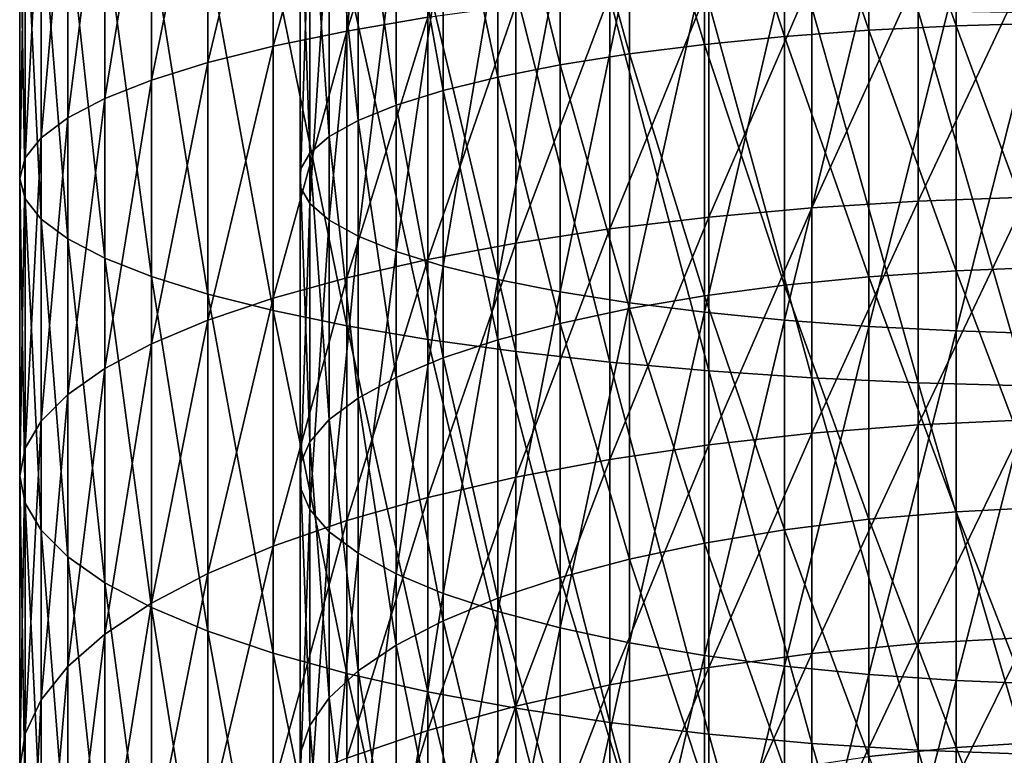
# Model space of a CAD drawing. Header units: metres. Extents: x -22 to 72, y -222 to 22.
# Tile 22 of 256: x -12 to -1.42, y -171.53 to -163.62. Entities that reach past the tile are written whole.
import ezdxf

# ---------------------------------------------------------------- set-up
doc = ezdxf.new("R2010")
doc.units = ezdxf.units.M
doc.layers.add('solid_509499_SW0002', color=7, linetype='CONTINUOUS')

msp = doc.modelspace()

# ---------------------------------------------------------------- linework, layer by layer
at = {"layer": 'solid_509499_SW0002'}
for points in [[(-8.485281, -163.744797, 279.1539), (-8.485281, -161.058029, 279.5737), (-7.61272, -160.961594, 278.788757)], [(-7.61272, -163.597183, 278.376953), (-8.485281, -163.744797, 279.1539), (-7.61272, -160.961594, 278.788757)], [(-9.276126, -163.907669, 280.011139), (-9.276126, -161.164429, 280.439758), (-8.485281, -161.058029, 279.5737)], [(-8.485281, -163.744797, 279.1539), (-9.276126, -163.907669, 280.011139), (-8.485281, -161.058029, 279.5737)], [(-2.873714, -163.736664, 279.111084), (-2.873714, -161.052719, 279.530426), (-3.779002, -161.096695, 279.888458)], [(-1.934734, -163.688004, 278.85495), (-1.934734, -161.02092, 279.271667), (-2.873714, -161.052719, 279.530426)], [(-2.873714, -163.736664, 279.111084), (-1.934734, -163.688004, 278.85495), (-2.873714, -161.052719, 279.530426)], [(-0.973071, -163.658569, 278.700073), (-0.973071, -161.001709, 279.115204), (-1.934734, -161.02092, 279.271667)], [(-1.934734, -163.688004, 278.85495), (-0.973071, -163.658569, 278.700073), (-1.934734, -161.02092, 279.271667)], [(-9.977635, -164.084213, 280.940369), (-9.977635, -161.279755, 281.378571), (-9.276126, -161.164429, 280.439758)], [(-9.276126, -163.907669, 280.011139), (-9.977635, -164.084213, 280.940369), (-9.276126, -161.164429, 280.439758)], [(-4.639985, -163.889191, 279.913879), (-4.639985, -161.152359, 280.341492), (-5.446568, -161.21904, 280.884308)], [(-3.779002, -163.803986, 279.465424), (-3.779002, -161.096695, 279.888458), (-4.639985, -161.152359, 280.341492)], [(-4.639985, -163.889191, 279.913879), (-3.779002, -163.803986, 279.465424), (-4.639985, -161.152359, 280.341492)], [(-3.779002, -163.803986, 279.465424), (-2.873714, -163.736664, 279.111084), (-3.779002, -161.096695, 279.888458)], [(-10.583055, -164.272751, 281.932709), (-10.583055, -161.402924, 282.381134), (-9.977635, -161.279755, 281.378571)], [(-9.977635, -164.084213, 280.940369), (-10.583055, -164.272751, 281.932709), (-9.977635, -161.279755, 281.378571)], [(-6.189295, -164.109009, 281.070923), (-6.189295, -161.295959, 281.510468), (-6.859458, -161.382233, 282.212677)], [(-5.446568, -163.991257, 280.451141), (-5.446568, -161.21904, 280.884308), (-6.189295, -161.295959, 281.510468)], [(-6.189295, -164.109009, 281.070923), (-5.446568, -163.991257, 280.451141), (-6.189295, -161.295959, 281.510468)], [(-5.446568, -163.991257, 280.451141), (-4.639985, -163.889191, 279.913879), (-5.446568, -161.21904, 280.884308)], [(-6.859458, -164.241074, 281.765991), (-6.859458, -161.382233, 282.212677), (-7.449201, -161.476822, 282.982666)], [(-6.859458, -164.241074, 281.765991), (-6.189295, -164.109009, 281.070923), (-6.859458, -161.382233, 282.212677)], [(-11.086555, -164.471451, 282.978577), (-11.086555, -161.53273, 283.437744), (-10.583055, -161.402924, 282.381134)], [(-10.583055, -164.272751, 281.932709), (-11.086555, -164.471451, 282.978577), (-10.583055, -161.402924, 282.381134)], [(-7.449201, -164.38588, 282.528137), (-7.449201, -161.476822, 282.982666), (-7.951608, -161.578644, 283.811462)], [(-7.449201, -164.38588, 282.528137), (-6.859458, -164.241074, 281.765991), (-7.449201, -161.476822, 282.982666)], [(-11.483284, -164.678406, 284.067871), (-11.483284, -161.667938, 284.538239), (-11.086555, -161.53273, 283.437744)], [(-11.086555, -164.471451, 282.978577), (-11.483284, -164.678406, 284.067871), (-11.086555, -161.53273, 283.437744)], [(-7.951608, -164.541733, 283.34848), (-7.951608, -161.578644, 283.811462), (-8.36079, -161.686493, 284.689301)], [(-7.951608, -164.541733, 283.34848), (-7.449201, -164.38588, 282.528137), (-7.951608, -161.578644, 283.811462)], [(-11.769423, -164.891632, 285.190125), (-11.769423, -161.80722, 285.672058), (-11.483284, -161.667938, 284.538239)], [(-11.483284, -164.678406, 284.067871), (-11.769423, -164.891632, 285.190125), (-11.483284, -161.667938, 284.538239)], [(-8.36079, -164.706818, 284.217377), (-8.36079, -161.686493, 284.689301), (-8.67195, -161.799088, 285.605896)], [(-8.36079, -164.706818, 284.217377), (-7.951608, -164.541733, 283.34848), (-8.36079, -161.686493, 284.689301)], [(-11.942217, -165.109055, 286.334534), (-11.942217, -161.949265, 286.828247), (-11.769423, -161.80722, 285.672058)], [(-11.769423, -164.891632, 285.190125), (-11.942217, -165.109055, 286.334534), (-11.769423, -161.80722, 285.672058)], [(-8.67195, -164.879181, 285.124634), (-8.67195, -161.799088, 285.605896), (-8.881438, -161.915131, 286.550507)], [(-8.67195, -164.879181, 285.124634), (-8.36079, -164.706818, 284.217377), (-8.67195, -161.799088, 285.605896)], [(-8.881438, -165.056824, 286.059601), (-8.881438, -161.915131, 286.550507), (-8.986801, -162.033264, 287.512054)], [(-8.881438, -165.056824, 286.059601), (-8.67195, -164.879181, 285.124634), (-8.881438, -161.915131, 286.550507)], [(-12, -165.328598, 287.490051), (-12, -162.092682, 287.995667), (-11.942217, -161.949265, 286.828247)], [(-11.942217, -165.109055, 286.334534), (-12, -165.328598, 287.490051), (-11.942217, -161.949265, 286.828247)], [(-8.986801, -165.237656, 287.011383), (-8.986801, -162.033264, 287.512054), (-8.986801, -162.152084, 288.479279)], [(-8.986801, -165.237656, 287.011383), (-8.881438, -165.056824, 286.059601), (-8.986801, -162.033264, 287.512054)], [(-11.942217, -165.548141, 288.645599), (-11.942217, -162.236099, 289.163116), (-12, -162.092682, 287.995667)], [(-12, -165.328598, 287.490051), (-11.942217, -165.548141, 288.645599), (-12, -162.092682, 287.995667)], [(-11.769423, -165.765564, 289.790009), (-11.769423, -162.378143, 290.319275), (-11.942217, -162.236099, 289.163116)], [(-11.942217, -165.548141, 288.645599), (-11.769423, -165.765564, 289.790009), (-11.942217, -162.236099, 289.163116)], [(-8.986801, -165.41954, 287.96875), (-8.986801, -162.152084, 288.479279), (-8.881438, -162.270218, 289.440857)], [(-8.986801, -165.41954, 287.96875), (-8.986801, -165.237656, 287.011383), (-8.986801, -162.152084, 288.479279)], [(-8.881438, -165.600372, 288.920502), (-8.986801, -165.41954, 287.96875), (-8.881438, -162.270218, 289.440857)], [(-8.881438, -165.600372, 288.920502), (-8.881438, -162.270218, 289.440857), (-8.67195, -162.386261, 290.385468)], [(-11.483284, -165.97879, 290.912262), (-11.483284, -162.517426, 291.453094), (-11.769423, -162.378143, 290.319275)], [(-11.769423, -165.765564, 289.790009), (-11.483284, -165.97879, 290.912262), (-11.769423, -162.378143, 290.319275)], [(-8.67195, -165.778015, 289.855499), (-8.881438, -165.600372, 288.920502), (-8.67195, -162.386261, 290.385468)], [(-8.67195, -165.778015, 289.855499), (-8.67195, -162.386261, 290.385468), (-8.36079, -162.498871, 291.302063)], [(-11.086555, -166.185745, 292.001556), (-11.086555, -162.652618, 292.553619), (-11.483284, -162.517426, 291.453094)], [(-11.483284, -165.97879, 290.912262), (-11.086555, -166.185745, 292.001556), (-11.483284, -162.517426, 291.453094)], [(-8.36079, -165.950378, 290.762756), (-8.67195, -165.778015, 289.855499), (-8.36079, -162.498871, 291.302063)], [(-8.36079, -165.950378, 290.762756), (-8.36079, -162.498871, 291.302063), (-7.951608, -162.60672, 292.179901)], [(-10.583055, -166.384445, 293.047424), (-10.583055, -162.782425, 293.610229), (-11.086555, -162.652618, 292.553619)], [(-11.086555, -166.185745, 292.001556), (-10.583055, -166.384445, 293.047424), (-11.086555, -162.652618, 292.553619)], [(-7.951608, -166.115463, 291.631653), (-8.36079, -165.950378, 290.762756), (-7.951608, -162.60672, 292.179901)], [(-7.951608, -166.115463, 291.631653), (-7.951608, -162.60672, 292.179901), (-7.449201, -162.708527, 293.008667)], [(-7.449201, -166.271317, 292.451996), (-7.951608, -166.115463, 291.631653), (-7.449201, -162.708527, 293.008667)], [(-7.449201, -166.271317, 292.451996), (-7.449201, -162.708527, 293.008667), (-6.859458, -162.803131, 293.778687)], [(-9.977635, -166.572983, 294.039734), (-9.977635, -162.905594, 294.612762), (-10.583055, -162.782425, 293.610229)], [(-10.583055, -166.384445, 293.047424), (-9.977635, -166.572983, 294.039734), (-10.583055, -162.782425, 293.610229)], [(-6.859458, -166.416122, 293.214142), (-7.449201, -166.271317, 292.451996), (-6.859458, -162.803131, 293.778687)], [(-6.859458, -166.416122, 293.214142), (-6.859458, -162.803131, 293.778687), (-6.189295, -162.889389, 294.480865)], [(-9.276126, -166.749527, 294.968994), (-9.276126, -163.020935, 295.551575), (-9.977635, -162.905594, 294.612762)], [(-9.977635, -166.572983, 294.039734), (-9.276126, -166.749527, 294.968994), (-9.977635, -162.905594, 294.612762)], [(-6.189295, -166.548172, 293.90918), (-6.859458, -166.416122, 293.214142), (-6.189295, -162.889389, 294.480865)], [(-6.189295, -166.548172, 293.90918), (-6.189295, -162.889389, 294.480865), (-5.446568, -162.966324, 295.107056)], [(-5.446568, -166.665924, 294.528992), (-6.189295, -166.548172, 293.90918), (-5.446568, -162.966324, 295.107056)], [(-5.446568, -166.665924, 294.528992), (-5.446568, -162.966324, 295.107056), (-4.639985, -163.033005, 295.649841)], [(-8.485281, -166.912399, 295.826233), (-8.485281, -163.127319, 296.417633), (-9.276126, -163.020935, 295.551575)], [(-9.276126, -166.749527, 294.968994), (-8.485281, -166.912399, 295.826233), (-9.276126, -163.020935, 295.551575)], [(-4.639985, -166.768005, 295.066254), (-5.446568, -166.665924, 294.528992), (-4.639985, -163.033005, 295.649841)], [(-4.639985, -166.768005, 295.066254), (-4.639985, -163.033005, 295.649841), (-3.779002, -163.088654, 296.102905)], [(-3.779002, -166.85321, 295.514679), (-4.639985, -166.768005, 295.066254), (-3.779002, -163.088654, 296.102905)], [(-3.779002, -166.85321, 295.514679), (-3.779002, -163.088654, 296.102905), (-2.873714, -163.132645, 296.460907)], [(-7.61272, -167.060013, 296.60318), (-7.61272, -163.223755, 297.202576), (-8.485281, -163.127319, 296.417633)], [(-8.485281, -166.912399, 295.826233), (-7.61272, -167.060013, 296.60318), (-8.485281, -163.127319, 296.417633)], [(-4.592201, -165.746506, 276.040802), (-4.592201, -163.259262, 276.598358), (-3.483416, -163.185211, 276.208588)], [(-3.483416, -165.647095, 275.656738), (-4.592201, -165.746506, 276.040802), (-3.483416, -163.185211, 276.208588)], [(-2.873714, -166.920532, 295.869049), (-3.779002, -166.85321, 295.514679), (-2.873714, -163.132645, 296.460907)], [(-3.483416, -165.647095, 275.656738), (-3.483416, -163.185211, 276.208588), (-2.341084, -163.131805, 275.92749)], [(-2.341084, -165.575409, 275.37973), (-3.483416, -165.647095, 275.656738), (-2.341084, -163.131805, 275.92749)], [(-2.873714, -166.920532, 295.869049), (-2.873714, -163.132645, 296.460907), (-1.934734, -163.164429, 296.719666)], [(-1.934734, -166.969193, 296.125183), (-2.873714, -166.920532, 295.869049), (-1.934734, -163.164429, 296.719666)], [(-2.341084, -165.575409, 275.37973), (-2.341084, -163.131805, 275.92749), (-1.176206, -163.099548, 275.757721)], [(-1.176206, -165.532104, 275.212433), (-2.341084, -165.575409, 275.37973), (-1.176206, -163.099548, 275.757721)], [(-1.934734, -166.969193, 296.125183), (-1.934734, -163.164429, 296.719666), (-0.973071, -163.183655, 296.87616)], [(-0.973071, -166.998627, 296.28006), (-1.934734, -166.969193, 296.125183), (-0.973071, -163.183655, 296.87616)], [(-6.666843, -167.190948, 297.292358), (-6.666843, -163.309296, 297.898865), (-7.61272, -163.223755, 297.202576)], [(-7.61272, -167.060013, 296.60318), (-6.666843, -167.190948, 297.292358), (-7.61272, -163.223755, 297.202576)], [(-5.656761, -165.872665, 276.528259), (-5.656761, -163.353241, 277.092987), (-4.592201, -163.259262, 276.598358)], [(-4.592201, -165.746506, 276.040802), (-5.656761, -165.872665, 276.528259), (-4.592201, -163.259262, 276.598358)], [(-5.656761, -167.303955, 297.887146), (-5.656761, -163.383118, 298.499756), (-6.666843, -163.309296, 297.898865)], [(-6.666843, -167.190948, 297.292358), (-5.656761, -167.303955, 297.887146), (-6.666843, -163.309296, 297.898865)], [(-6.666843, -166.024368, 277.114349), (-6.666843, -163.466248, 277.687775), (-5.656761, -163.353241, 277.092987)], [(-5.656761, -165.872665, 276.528259), (-6.666843, -166.024368, 277.114349), (-5.656761, -163.353241, 277.092987)], [(-4.592201, -167.397934, 298.381775), (-4.592201, -163.444504, 298.999512), (-5.656761, -163.383118, 298.499756)], [(-5.656761, -167.303955, 297.887146), (-4.592201, -167.397934, 298.381775), (-5.656761, -163.383118, 298.499756)], [(-7.61272, -166.20015, 277.793488), (-7.61272, -163.597183, 278.376953), (-6.666843, -163.466248, 277.687775)], [(-6.666843, -166.024368, 277.114349), (-7.61272, -166.20015, 277.793488), (-6.666843, -163.466248, 277.687775)], [(-3.483416, -167.471985, 298.771545), (-3.483416, -163.492889, 299.39328), (-4.592201, -163.444504, 298.999512)], [(-4.592201, -167.397934, 298.381775), (-3.483416, -167.471985, 298.771545), (-4.592201, -163.444504, 298.999512)], [(-2.341084, -167.525391, 299.052643), (-2.341084, -163.527771, 299.677277), (-3.483416, -163.492889, 299.39328)], [(-3.483416, -167.471985, 298.771545), (-2.341084, -167.525391, 299.052643), (-3.483416, -163.492889, 299.39328)], [(-8.485281, -166.398315, 278.559113), (-8.485281, -163.744797, 279.1539), (-7.61272, -163.597183, 278.376953)], [(-7.61272, -166.20015, 277.793488), (-8.485281, -166.398315, 278.559113), (-7.61272, -163.597183, 278.376953)], [(-1.176206, -167.557648, 299.222412), (-1.176206, -163.548843, 299.848785), (-2.341084, -163.527771, 299.677277)], [(-2.341084, -167.525391, 299.052643), (-1.176206, -167.557648, 299.222412), (-2.341084, -163.527771, 299.677277)], [(-1.934734, -166.322067, 278.264496), (-1.934734, -163.688004, 278.85495), (-2.873714, -163.736664, 279.111084)], [(-0.973071, -166.282562, 278.111877), (-0.973071, -163.658569, 278.700073), (-1.934734, -163.688004, 278.85495)], [(-1.934734, -166.322067, 278.264496), (-0.973071, -166.282562, 278.111877), (-1.934734, -163.688004, 278.85495)], [(-9.276126, -166.616943, 279.403839), (-9.276126, -163.907669, 280.011139), (-8.485281, -163.744797, 279.1539)], [(-8.485281, -166.398315, 278.559113), (-9.276126, -166.616943, 279.403839), (-8.485281, -163.744797, 279.1539)], [(-3.779002, -166.477768, 278.866089), (-3.779002, -163.803986, 279.465424), (-4.639985, -163.889191, 279.913879)], [(-2.873714, -166.38739, 278.516907), (-2.873714, -163.736664, 279.111084), (-3.779002, -163.803986, 279.465424)], [(-3.779002, -166.477768, 278.866089), (-2.873714, -166.38739, 278.516907), (-3.779002, -163.803986, 279.465424)], [(-2.873714, -166.38739, 278.516907), (-1.934734, -166.322067, 278.264496), (-2.873714, -163.736664, 279.111084)], [(-9.977635, -166.853958, 280.319519), (-9.977635, -164.084213, 280.940369), (-9.276126, -163.907669, 280.011139)], [(-9.276126, -166.616943, 279.403839), (-9.977635, -166.853958, 280.319519), (-9.276126, -163.907669, 280.011139)], [(-4.639985, -166.592148, 279.307983), (-4.639985, -163.889191, 279.913879), (-5.446568, -163.991257, 280.451141)], [(-4.639985, -166.592148, 279.307983), (-3.779002, -166.477768, 278.866089), (-4.639985, -163.889191, 279.913879)], [(-5.446568, -166.729172, 279.837433), (-5.446568, -163.991257, 280.451141), (-6.189295, -164.109009, 281.070923)], [(-5.446568, -166.729172, 279.837433), (-4.639985, -166.592148, 279.307983), (-5.446568, -163.991257, 280.451141)], [(-10.583055, -167.107056, 281.297394), (-10.583055, -164.272751, 281.932709), (-9.977635, -164.084213, 280.940369)], [(-9.977635, -166.853958, 280.319519), (-10.583055, -167.107056, 281.297394), (-9.977635, -164.084213, 280.940369)], [(-6.189295, -166.887253, 280.448181), (-6.189295, -164.109009, 281.070923), (-6.859458, -164.241074, 281.765991)], [(-6.189295, -166.887253, 280.448181), (-5.446568, -166.729172, 279.837433), (-6.189295, -164.109009, 281.070923)], [(-6.859458, -167.064529, 281.133087), (-6.859458, -164.241074, 281.765991), (-7.449201, -164.38588, 282.528137)], [(-6.859458, -167.064529, 281.133087), (-6.189295, -166.887253, 280.448181), (-6.859458, -164.241074, 281.765991)], [(-11.086555, -167.373795, 282.327972), (-11.086555, -164.471451, 282.978577), (-10.583055, -164.272751, 281.932709)], [(-10.583055, -167.107056, 281.297394), (-11.086555, -167.373795, 282.327972), (-10.583055, -164.272751, 281.932709)], [(-11.483284, -167.651627, 283.401398), (-11.483284, -164.678406, 284.067871), (-11.086555, -164.471451, 282.978577)], [(-11.086555, -167.373795, 282.327972), (-11.483284, -167.651627, 283.401398), (-11.086555, -164.471451, 282.978577)], [(-7.449201, -167.258911, 281.884125), (-7.449201, -164.38588, 282.528137), (-7.951608, -164.541733, 283.34848)], [(-7.449201, -167.258911, 281.884125), (-6.859458, -167.064529, 281.133087), (-7.449201, -164.38588, 282.528137)], [(-7.951608, -167.46814, 282.692505), (-7.951608, -164.541733, 283.34848), (-8.36079, -164.706818, 284.217377)], [(-7.951608, -167.46814, 282.692505), (-7.449201, -167.258911, 281.884125), (-7.951608, -164.541733, 283.34848)], [(-11.769423, -167.937866, 284.507294), (-11.769423, -164.891632, 285.190125), (-11.483284, -164.678406, 284.067871)], [(-11.483284, -167.651627, 283.401398), (-11.769423, -167.937866, 284.507294), (-11.483284, -164.678406, 284.067871)], [(-8.36079, -167.689758, 283.548706), (-8.36079, -164.706818, 284.217377), (-8.67195, -164.879181, 285.124634)], [(-8.36079, -167.689758, 283.548706), (-7.951608, -167.46814, 282.692505), (-8.36079, -164.706818, 284.217377)], [(-11.942217, -168.229752, 285.63501), (-11.942217, -165.109055, 286.334534), (-11.769423, -164.891632, 285.190125)], [(-11.769423, -167.937866, 284.507294), (-11.942217, -168.229752, 285.63501), (-11.769423, -164.891632, 285.190125)], [(-8.67195, -167.921158, 284.442749), (-8.67195, -164.879181, 285.124634), (-8.881438, -165.056824, 286.059601)], [(-8.67195, -167.921158, 284.442749), (-8.36079, -167.689758, 283.548706), (-8.67195, -164.879181, 285.124634)], [(-8.881438, -168.159622, 285.364105), (-8.881438, -165.056824, 286.059601), (-8.986801, -165.237656, 287.011383)], [(-8.881438, -168.159622, 285.364105), (-8.67195, -167.921158, 284.442749), (-8.881438, -165.056824, 286.059601)], [(-12, -168.524475, 286.773682), (-12, -165.328598, 287.490051), (-11.942217, -165.109055, 286.334534)], [(-11.942217, -168.229752, 285.63501), (-12, -168.524475, 286.773682), (-11.942217, -165.109055, 286.334534)], [(-8.986801, -168.402374, 286.301971), (-8.986801, -165.237656, 287.011383), (-8.986801, -165.41954, 287.96875)], [(-8.986801, -168.402374, 286.301971), (-8.881438, -168.159622, 285.364105), (-8.986801, -165.237656, 287.011383)], [(-11.942217, -168.819183, 287.912384), (-11.942217, -165.548141, 288.645599), (-12, -165.328598, 287.490051)], [(-12, -168.524475, 286.773682), (-11.942217, -168.819183, 287.912384), (-12, -165.328598, 287.490051)], [(-8.986801, -168.646561, 287.245392), (-8.986801, -165.41954, 287.96875), (-8.881438, -165.600372, 288.920502)], [(-8.986801, -168.646561, 287.245392), (-8.986801, -168.402374, 286.301971), (-8.986801, -165.41954, 287.96875)], [(-11.769423, -169.111069, 289.0401), (-11.769423, -165.765564, 289.790009), (-11.942217, -165.548141, 288.645599)], [(-11.942217, -168.819183, 287.912384), (-11.769423, -169.111069, 289.0401), (-11.942217, -165.548141, 288.645599)], [(-8.881438, -168.889313, 288.183289), (-8.986801, -168.646561, 287.245392), (-8.881438, -165.600372, 288.920502)], [(-8.881438, -168.889313, 288.183289), (-8.881438, -165.600372, 288.920502), (-8.67195, -165.778015, 289.855499)], [(-3.483416, -168.067581, 274.944885), (-3.483416, -165.647095, 275.656738), (-2.341084, -165.575409, 275.37973)], [(-2.341084, -167.977905, 274.673187), (-3.483416, -168.067581, 274.944885), (-2.341084, -165.575409, 275.37973)], [(-2.341084, -167.977905, 274.673187), (-2.341084, -165.575409, 275.37973), (-1.176206, -165.532104, 275.212433)], [(-1.176206, -167.923752, 274.509094), (-2.341084, -167.977905, 274.673187), (-1.176206, -165.532104, 275.212433)], [(-4.592201, -168.191925, 275.321625), (-4.592201, -165.746506, 276.040802), (-3.483416, -165.647095, 275.656738)], [(-3.483416, -168.067581, 274.944885), (-4.592201, -168.191925, 275.321625), (-3.483416, -165.647095, 275.656738)], [(-11.483284, -169.397308, 290.145966), (-11.483284, -165.97879, 290.912262), (-11.769423, -165.765564, 289.790009)], [(-11.769423, -169.111069, 289.0401), (-11.483284, -169.397308, 290.145966), (-11.769423, -165.765564, 289.790009)], [(-8.67195, -169.127777, 289.104645), (-8.881438, -168.889313, 288.183289), (-8.67195, -165.778015, 289.855499)], [(-8.67195, -169.127777, 289.104645), (-8.67195, -165.778015, 289.855499), (-8.36079, -165.950378, 290.762756)], [(-5.656761, -168.349731, 275.799774), (-5.656761, -165.872665, 276.528259), (-4.592201, -165.746506, 276.040802)], [(-4.592201, -168.191925, 275.321625), (-5.656761, -168.349731, 275.799774), (-4.592201, -165.746506, 276.040802)], [(-8.36079, -169.359177, 289.998657), (-8.67195, -169.127777, 289.104645), (-8.36079, -165.950378, 290.762756)], [(-8.36079, -169.359177, 289.998657), (-8.36079, -165.950378, 290.762756), (-7.951608, -166.115463, 291.631653)], [(-6.666843, -168.539474, 276.374695), (-6.666843, -166.024368, 277.114349), (-5.656761, -165.872665, 276.528259)], [(-5.656761, -168.349731, 275.799774), (-6.666843, -168.539474, 276.374695), (-5.656761, -165.872665, 276.528259)], [(-11.086555, -169.67514, 291.219391), (-11.086555, -166.185745, 292.001556), (-11.483284, -165.97879, 290.912262)], [(-11.483284, -169.397308, 290.145966), (-11.086555, -169.67514, 291.219391), (-11.483284, -165.97879, 290.912262)], [(-7.61272, -168.759338, 277.040863), (-7.61272, -166.20015, 277.793488), (-6.666843, -166.024368, 277.114349)], [(-6.666843, -168.539474, 276.374695), (-7.61272, -168.759338, 277.040863), (-6.666843, -166.024368, 277.114349)], [(-7.951608, -169.580795, 290.854889), (-8.36079, -169.359177, 289.998657), (-7.951608, -166.115463, 291.631653)], [(-7.951608, -169.580795, 290.854889), (-7.951608, -166.115463, 291.631653), (-7.449201, -166.271317, 292.451996)], [(-10.583055, -169.941879, 292.25), (-10.583055, -166.384445, 293.047424), (-11.086555, -166.185745, 292.001556)], [(-11.086555, -169.67514, 291.219391), (-10.583055, -169.941879, 292.25), (-11.086555, -166.185745, 292.001556)], [(-8.485281, -169.007187, 277.79184), (-8.485281, -166.398315, 278.559113), (-7.61272, -166.20015, 277.793488)], [(-7.61272, -168.759338, 277.040863), (-8.485281, -169.007187, 277.79184), (-7.61272, -166.20015, 277.793488)], [(-7.449201, -169.790024, 291.663239), (-7.951608, -169.580795, 290.854889), (-7.449201, -166.271317, 292.451996)], [(-7.449201, -169.790024, 291.663239), (-7.449201, -166.271317, 292.451996), (-6.859458, -166.416122, 293.214142)], [(-1.934734, -168.911819, 277.502869), (-1.934734, -166.322067, 278.264496), (-2.873714, -166.38739, 278.516907)], [(-0.973071, -168.862411, 277.35318), (-0.973071, -166.282562, 278.111877), (-1.934734, -166.322067, 278.264496)], [(-1.934734, -168.911819, 277.502869), (-0.973071, -168.862411, 277.35318), (-1.934734, -166.322067, 278.264496)], [(-9.977635, -170.194977, 293.227844), (-9.977635, -166.572983, 294.039734), (-10.583055, -166.384445, 293.047424)], [(-10.583055, -169.941879, 292.25), (-9.977635, -170.194977, 293.227844), (-10.583055, -166.384445, 293.047424)], [(-9.276126, -169.28067, 278.620453), (-9.276126, -166.616943, 279.403839), (-8.485281, -166.398315, 278.559113)], [(-8.485281, -169.007187, 277.79184), (-9.276126, -169.28067, 278.620453), (-8.485281, -166.398315, 278.559113)], [(-6.859458, -169.984406, 292.414276), (-7.449201, -169.790024, 291.663239), (-6.859458, -166.416122, 293.214142)], [(-6.859458, -169.984406, 292.414276), (-6.859458, -166.416122, 293.214142), (-6.189295, -166.548172, 293.90918)], [(-3.779002, -169.106583, 278.092987), (-3.779002, -166.477768, 278.866089), (-4.639985, -166.592148, 279.307983)], [(-2.873714, -168.99353, 277.750458), (-2.873714, -166.38739, 278.516907), (-3.779002, -166.477768, 278.866089)], [(-3.779002, -169.106583, 278.092987), (-2.873714, -168.99353, 277.750458), (-3.779002, -166.477768, 278.866089)], [(-2.873714, -168.99353, 277.750458), (-1.934734, -168.911819, 277.502869), (-2.873714, -166.38739, 278.516907)], [(-9.276126, -170.431992, 294.143555), (-9.276126, -166.749527, 294.968994), (-9.977635, -166.572983, 294.039734)], [(-9.977635, -170.194977, 293.227844), (-9.276126, -170.431992, 294.143555), (-9.977635, -166.572983, 294.039734)], [(-6.189295, -170.161682, 293.099213), (-6.859458, -169.984406, 292.414276), (-6.189295, -166.548172, 293.90918)], [(-6.189295, -170.161682, 293.099213), (-6.189295, -166.548172, 293.90918), (-5.446568, -166.665924, 294.528992)], [(-9.977635, -169.577118, 279.518677), (-9.977635, -166.853958, 280.319519), (-9.276126, -166.616943, 279.403839)], [(-9.276126, -169.28067, 278.620453), (-9.977635, -169.577118, 279.518677), (-9.276126, -166.616943, 279.403839)], [(-5.446568, -170.319763, 293.709961), (-6.189295, -170.161682, 293.099213), (-5.446568, -166.665924, 294.528992)], [(-4.639985, -169.249634, 278.526428), (-4.639985, -166.592148, 279.307983), (-5.446568, -166.729172, 279.837433)], [(-5.446568, -170.319763, 293.709961), (-5.446568, -166.665924, 294.528992), (-4.639985, -166.768005, 295.066254)], [(-4.639985, -169.249634, 278.526428), (-3.779002, -169.106583, 278.092987), (-4.639985, -166.592148, 279.307983)], [(-8.485281, -170.65062, 294.988281), (-8.485281, -166.912399, 295.826233), (-9.276126, -166.749527, 294.968994)], [(-9.276126, -170.431992, 294.143555), (-8.485281, -170.65062, 294.988281), (-9.276126, -166.749527, 294.968994)], [(-5.446568, -169.421036, 279.045776), (-5.446568, -166.729172, 279.837433), (-6.189295, -166.887253, 280.448181)], [(-5.446568, -169.421036, 279.045776), (-4.639985, -169.249634, 278.526428), (-5.446568, -166.729172, 279.837433)], [(-4.639985, -170.456787, 294.23938), (-5.446568, -170.319763, 293.709961), (-4.639985, -166.768005, 295.066254)], [(-4.639985, -170.456787, 294.23938), (-4.639985, -166.768005, 295.066254), (-3.779002, -166.85321, 295.514679)], [(-10.583055, -169.893692, 280.477875), (-10.583055, -167.107056, 281.297394), (-9.977635, -166.853958, 280.319519)], [(-9.977635, -169.577118, 279.518677), (-10.583055, -169.893692, 280.477875), (-9.977635, -166.853958, 280.319519)], [(-6.189295, -169.618759, 279.644867), (-6.189295, -166.887253, 280.448181), (-6.859458, -167.064529, 281.133087)], [(-6.189295, -169.618759, 279.644867), (-5.446568, -169.421036, 279.045776), (-6.189295, -166.887253, 280.448181)], [(-3.779002, -170.571167, 294.681274), (-4.639985, -170.456787, 294.23938), (-3.779002, -166.85321, 295.514679)], [(-3.779002, -170.571167, 294.681274), (-3.779002, -166.85321, 295.514679), (-2.873714, -166.920532, 295.869049)], [(-7.61272, -170.848785, 295.753876), (-7.61272, -167.060013, 296.60318), (-8.485281, -166.912399, 295.826233)], [(-8.485281, -170.65062, 294.988281), (-7.61272, -170.848785, 295.753876), (-8.485281, -166.912399, 295.826233)], [(-2.873714, -170.661545, 295.030487), (-3.779002, -170.571167, 294.681274), (-2.873714, -166.920532, 295.869049)], [(-2.873714, -170.661545, 295.030487), (-2.873714, -166.920532, 295.869049), (-1.934734, -166.969193, 296.125183)], [(-1.934734, -170.726883, 295.282867), (-2.873714, -170.661545, 295.030487), (-1.934734, -166.969193, 296.125183)], [(-1.934734, -170.726883, 295.282867), (-1.934734, -166.969193, 296.125183), (-0.973071, -166.998627, 296.28006)], [(-0.973071, -170.766373, 295.435486), (-1.934734, -170.726883, 295.282867), (-0.973071, -166.998627, 296.28006)], [(-11.086555, -170.227325, 281.4888), (-11.086555, -167.373795, 282.327972), (-10.583055, -167.107056, 281.297394)], [(-10.583055, -169.893692, 280.477875), (-11.086555, -170.227325, 281.4888), (-10.583055, -167.107056, 281.297394)], [(-6.666843, -171.024567, 296.433014), (-6.666843, -167.190948, 297.292358), (-7.61272, -167.060013, 296.60318)], [(-7.61272, -170.848785, 295.753876), (-6.666843, -171.024567, 296.433014), (-7.61272, -167.060013, 296.60318)], [(-6.859458, -169.8405, 280.316711), (-6.859458, -167.064529, 281.133087), (-7.449201, -167.258911, 281.884125)], [(-6.859458, -169.8405, 280.316711), (-6.189295, -169.618759, 279.644867), (-6.859458, -167.064529, 281.133087)], [(-5.656761, -171.17627, 297.019135), (-5.656761, -167.303955, 297.887146), (-6.666843, -167.190948, 297.292358)], [(-6.666843, -171.024567, 296.433014), (-5.656761, -171.17627, 297.019135), (-6.666843, -167.190948, 297.292358)], [(-7.449201, -170.083633, 281.053406), (-7.449201, -167.258911, 281.884125), (-7.951608, -167.46814, 282.692505)], [(-7.449201, -170.083633, 281.053406), (-6.859458, -169.8405, 280.316711), (-7.449201, -167.258911, 281.884125)], [(-4.592201, -171.302429, 297.506561), (-4.592201, -167.397934, 298.381775), (-5.656761, -167.303955, 297.887146)], [(-5.656761, -171.17627, 297.019135), (-4.592201, -171.302429, 297.506561), (-5.656761, -167.303955, 297.887146)], [(-11.483284, -170.574844, 282.541718), (-11.483284, -167.651627, 283.401398), (-11.086555, -167.373795, 282.327972)], [(-11.086555, -170.227325, 281.4888), (-11.483284, -170.574844, 282.541718), (-11.086555, -167.373795, 282.327972)], [(-3.483416, -171.40184, 297.890625), (-3.483416, -167.471985, 298.771545), (-4.592201, -167.397934, 298.381775)], [(-4.592201, -171.302429, 297.506561), (-3.483416, -171.40184, 297.890625), (-4.592201, -167.397934, 298.381775)], [(-7.951608, -170.345337, 281.846344), (-7.951608, -167.46814, 282.692505), (-8.36079, -167.689758, 283.548706)], [(-7.951608, -170.345337, 281.846344), (-7.449201, -170.083633, 281.053406), (-7.951608, -167.46814, 282.692505)], [(-2.341084, -171.473541, 298.167633), (-2.341084, -167.525391, 299.052643), (-3.483416, -167.471985, 298.771545)], [(-3.483416, -171.40184, 297.890625), (-2.341084, -171.473541, 298.167633), (-3.483416, -167.471985, 298.771545)], [(-1.176206, -171.51683, 298.33493), (-1.176206, -167.557648, 299.222412), (-2.341084, -167.525391, 299.052643)], [(-2.341084, -171.473541, 298.167633), (-1.176206, -171.51683, 298.33493), (-2.341084, -167.525391, 299.052643)], [(-11.769423, -170.932861, 283.626495), (-11.769423, -167.937866, 284.507294), (-11.483284, -167.651627, 283.401398)], [(-11.483284, -170.574844, 282.541718), (-11.769423, -170.932861, 283.626495), (-11.483284, -167.651627, 283.401398)], [(-8.36079, -170.622528, 282.686218), (-8.36079, -167.689758, 283.548706), (-8.67195, -167.921158, 284.442749)], [(-8.36079, -170.622528, 282.686218), (-7.951608, -170.345337, 281.846344), (-8.36079, -167.689758, 283.548706)], [(-11.942217, -171.297943, 284.732666), (-11.942217, -168.229752, 285.63501), (-11.769423, -167.937866, 284.507294)], [(-11.769423, -170.932861, 283.626495), (-11.942217, -171.297943, 284.732666), (-11.769423, -167.937866, 284.507294)], [(-8.67195, -170.911972, 283.563171), (-8.67195, -167.921158, 284.442749), (-8.881438, -168.159622, 285.364105)], [(-8.67195, -170.911972, 283.563171), (-8.36079, -170.622528, 282.686218), (-8.67195, -167.921158, 284.442749)], [(-2.341084, -170.328995, 273.810852), (-2.341084, -167.977905, 274.673187), (-1.176206, -167.923752, 274.509094)], [(-1.176206, -170.264206, 273.650665), (-2.341084, -170.328995, 273.810852), (-1.176206, -167.923752, 274.509094)], [(-4.592201, -170.585007, 274.443909), (-4.592201, -168.191925, 275.321625), (-3.483416, -168.067581, 274.944885)], [(-3.483416, -170.436264, 274.076111), (-4.592201, -170.585007, 274.443909), (-3.483416, -168.067581, 274.944885)], [(-3.483416, -170.436264, 274.076111), (-3.483416, -168.067581, 274.944885), (-2.341084, -167.977905, 274.673187)], [(-2.341084, -170.328995, 273.810852), (-3.483416, -170.436264, 274.076111), (-2.341084, -167.977905, 274.673187)], [(-8.881438, -171.210251, 284.466949), (-8.881438, -168.159622, 285.364105), (-8.986801, -168.402374, 286.301971)], [(-8.881438, -171.210251, 284.466949), (-8.67195, -170.911972, 283.563171), (-8.881438, -168.159622, 285.364105)], [(-12, -171.66658, 285.849609), (-12, -168.524475, 286.773682), (-11.942217, -168.229752, 285.63501)], [(-11.942217, -171.297943, 284.732666), (-12, -171.66658, 285.849609), (-11.942217, -168.229752, 285.63501)], [(-5.656761, -170.773773, 274.910675), (-5.656761, -168.349731, 275.799774), (-4.592201, -168.191925, 275.321625)], [(-4.592201, -170.585007, 274.443909), (-5.656761, -170.773773, 274.910675), (-4.592201, -168.191925, 275.321625)], [(-6.666843, -171.000748, 275.471954), (-6.666843, -168.539474, 276.374695), (-5.656761, -168.349731, 275.799774)], [(-5.656761, -170.773773, 274.910675), (-6.666843, -171.000748, 275.471954), (-5.656761, -168.349731, 275.799774)], [(-8.986801, -171.51387, 285.386932), (-8.986801, -168.402374, 286.301971), (-8.986801, -168.646561, 287.245392)], [(-8.986801, -171.51387, 285.386932), (-8.881438, -171.210251, 284.466949), (-8.986801, -168.402374, 286.301971)], [(-11.942217, -172.035217, 286.966553), (-11.942217, -168.819183, 287.912384), (-12, -168.524475, 286.773682)], [(-12, -171.66658, 285.849609), (-11.942217, -172.035217, 286.966553), (-12, -168.524475, 286.773682)], [(-7.61272, -171.263748, 276.122284), (-7.61272, -168.759338, 277.040863), (-6.666843, -168.539474, 276.374695)], [(-6.666843, -171.000748, 275.471954), (-7.61272, -171.263748, 276.122284), (-6.666843, -168.539474, 276.374695)], [(-8.986801, -171.81929, 286.312317), (-8.986801, -168.646561, 287.245392), (-8.881438, -168.889313, 288.183289)], [(-8.986801, -171.81929, 286.312317), (-8.986801, -171.51387, 285.386932), (-8.986801, -168.646561, 287.245392)], [(-8.485281, -171.560242, 276.855438), (-8.485281, -169.007187, 277.79184), (-7.61272, -168.759338, 277.040863)], [(-7.61272, -171.263748, 276.122284), (-8.485281, -171.560242, 276.855438), (-7.61272, -168.759338, 277.040863)], [(-11.769423, -172.400314, 288.072754), (-11.769423, -169.111069, 289.0401), (-11.942217, -168.819183, 287.912384)], [(-11.942217, -172.035217, 286.966553), (-11.769423, -172.400314, 288.072754), (-11.942217, -168.819183, 287.912384)], [(-8.881438, -172.122925, 287.2323), (-8.986801, -171.81929, 286.312317), (-8.881438, -168.889313, 288.183289)], [(-8.881438, -172.122925, 287.2323), (-8.881438, -168.889313, 288.183289), (-8.67195, -169.127777, 289.104645)], [(-1.934734, -171.446167, 276.573334), (-1.934734, -168.911819, 277.502869), (-2.873714, -168.99353, 277.750458)], [(-0.973071, -171.387054, 276.427185), (-0.973071, -168.862411, 277.35318), (-1.934734, -168.911819, 277.502869)], [(-1.934734, -171.446167, 276.573334), (-0.973071, -171.387054, 276.427185), (-1.934734, -168.911819, 277.502869)], [(-9.276126, -171.887375, 277.664368), (-9.276126, -169.28067, 278.620453), (-8.485281, -169.007187, 277.79184)], [(-8.485281, -171.560242, 276.855438), (-9.276126, -171.887375, 277.664368), (-8.485281, -169.007187, 277.79184)], [(-2.873714, -171.5439, 276.815033), (-2.873714, -168.99353, 277.750458), (-3.779002, -169.106583, 278.092987)], [(-2.873714, -171.5439, 276.815033), (-1.934734, -171.446167, 276.573334), (-2.873714, -168.99353, 277.750458)], [(-11.483284, -172.758331, 289.157532), (-11.483284, -169.397308, 290.145966), (-11.769423, -169.111069, 289.0401)], [(-11.769423, -172.400314, 288.072754), (-11.483284, -172.758331, 289.157532), (-11.769423, -169.111069, 289.0401)], [(-8.67195, -172.421204, 288.136078), (-8.881438, -172.122925, 287.2323), (-8.67195, -169.127777, 289.104645)], [(-8.67195, -172.421204, 288.136078), (-8.67195, -169.127777, 289.104645), (-8.36079, -169.359177, 289.998657)], [(-3.779002, -171.679138, 277.149414), (-3.779002, -169.106583, 278.092987), (-4.639985, -169.249634, 278.526428)], [(-3.779002, -171.679138, 277.149414), (-2.873714, -171.5439, 276.815033), (-3.779002, -169.106583, 278.092987)], [(-9.977635, -172.242004, 278.54126), (-9.977635, -169.577118, 279.518677), (-9.276126, -169.28067, 278.620453)], [(-9.276126, -171.887375, 277.664368), (-9.977635, -172.242004, 278.54126), (-9.276126, -169.28067, 278.620453)], [(-4.639985, -171.850266, 277.572601), (-4.639985, -169.249634, 278.526428), (-5.446568, -169.421036, 279.045776)], [(-4.639985, -171.850266, 277.572601), (-3.779002, -171.679138, 277.149414), (-4.639985, -169.249634, 278.526428)], [(-11.086555, -173.105835, 290.210449), (-11.086555, -169.67514, 291.219391), (-11.483284, -169.397308, 290.145966)], [(-11.483284, -172.758331, 289.157532), (-11.086555, -173.105835, 290.210449), (-11.483284, -169.397308, 290.145966)], [(-8.36079, -172.710632, 289.013031), (-8.67195, -172.421204, 288.136078), (-8.36079, -169.359177, 289.998657)], [(-8.36079, -172.710632, 289.013031), (-8.36079, -169.359177, 289.998657), (-7.951608, -169.580795, 290.854889)], [(-5.446568, -172.055298, 278.07959), (-5.446568, -169.421036, 279.045776), (-6.189295, -169.618759, 279.644867)], [(-5.446568, -172.055298, 278.07959), (-4.639985, -171.850266, 277.572601), (-5.446568, -169.421036, 279.045776)], [(-10.583055, -172.620682, 279.477661), (-10.583055, -169.893692, 280.477875), (-9.977635, -169.577118, 279.518677)], [(-9.977635, -172.242004, 278.54126), (-10.583055, -172.620682, 279.477661), (-9.977635, -169.577118, 279.518677)], [(-7.951608, -172.987823, 289.852905), (-8.36079, -172.710632, 289.013031), (-7.951608, -169.580795, 290.854889)], [(-7.951608, -172.987823, 289.852905), (-7.951608, -169.580795, 290.854889), (-7.449201, -169.790024, 291.663239)], [(-6.189295, -172.291824, 278.664459), (-6.189295, -169.618759, 279.644867), (-6.859458, -169.8405, 280.316711)], [(-6.189295, -172.291824, 278.664459), (-5.446568, -172.055298, 278.07959), (-6.189295, -169.618759, 279.644867)], [(-10.583055, -173.439484, 291.221375), (-10.583055, -169.941879, 292.25), (-11.086555, -169.67514, 291.219391)], [(-11.086555, -173.105835, 290.210449), (-10.583055, -173.439484, 291.221375), (-11.086555, -169.67514, 291.219391)], [(-7.449201, -173.249527, 290.645844), (-7.951608, -172.987823, 289.852905), (-7.449201, -169.790024, 291.663239)], [(-7.449201, -173.249527, 290.645844), (-7.449201, -169.790024, 291.663239), (-6.859458, -169.984406, 292.414276)], [(-6.859458, -172.557053, 279.320313), (-6.859458, -169.8405, 280.316711), (-7.449201, -170.083633, 281.053406)], [(-6.859458, -172.557053, 279.320313), (-6.189295, -172.291824, 278.664459), (-6.859458, -169.8405, 280.316711)], [(-11.086555, -173.019806, 280.464569), (-11.086555, -170.227325, 281.4888), (-10.583055, -169.893692, 280.477875)], [(-10.583055, -172.620682, 279.477661), (-11.086555, -173.019806, 280.464569), (-10.583055, -169.893692, 280.477875)], [(-9.977635, -173.756058, 292.180573), (-9.977635, -170.194977, 293.227844), (-10.583055, -169.941879, 292.25)], [(-10.583055, -173.439484, 291.221375), (-9.977635, -173.756058, 292.180573), (-10.583055, -169.941879, 292.25)], [(-6.859458, -173.492676, 291.382538), (-7.449201, -173.249527, 290.645844), (-6.859458, -169.984406, 292.414276)], [(-6.859458, -173.492676, 291.382538), (-6.859458, -169.984406, 292.414276), (-6.189295, -170.161682, 293.099213)], [(-7.449201, -172.847916, 280.03952), (-7.449201, -170.083633, 281.053406), (-7.951608, -170.345337, 281.846344)], [(-7.449201, -172.847916, 280.03952), (-6.859458, -172.557053, 279.320313), (-7.449201, -170.083633, 281.053406)], [(-6.189295, -173.714417, 292.054382), (-6.859458, -173.492676, 291.382538), (-6.189295, -170.161682, 293.099213)], [(-6.189295, -173.714417, 292.054382), (-6.189295, -170.161682, 293.099213), (-5.446568, -170.319763, 293.709961)], [(-11.483284, -173.435501, 281.492493), (-11.483284, -170.574844, 282.541718), (-11.086555, -170.227325, 281.4888)], [(-11.086555, -173.019806, 280.464569), (-11.483284, -173.435501, 281.492493), (-11.086555, -170.227325, 281.4888)], [(-9.276126, -174.052505, 293.078796), (-9.276126, -170.431992, 294.143555), (-9.977635, -170.194977, 293.227844)], [(-9.977635, -173.756058, 292.180573), (-9.276126, -174.052505, 293.078796), (-9.977635, -170.194977, 293.227844)], [(-2.341084, -172.618576, 272.796448), (-2.341084, -170.328995, 273.810852), (-1.176206, -170.264206, 273.650665)], [(-1.176206, -172.543442, 272.640839), (-2.341084, -172.618576, 272.796448), (-1.176206, -170.264206, 273.650665)], [(-7.951608, -173.160965, 280.813629), (-7.951608, -170.345337, 281.846344), (-8.36079, -170.622528, 282.686218)], [(-7.951608, -173.160965, 280.813629), (-7.449201, -172.847916, 280.03952), (-7.951608, -170.345337, 281.846344)], [(-5.446568, -173.91214, 292.653473), (-6.189295, -173.714417, 292.054382), (-5.446568, -170.319763, 293.709961)], [(-5.446568, -173.91214, 292.653473), (-5.446568, -170.319763, 293.709961), (-4.639985, -170.456787, 294.23938)], [(-3.483416, -172.742996, 273.054138), (-3.483416, -170.436264, 274.076111), (-2.341084, -170.328995, 273.810852)], [(-2.341084, -172.618576, 272.796448), (-3.483416, -172.742996, 273.054138), (-2.341084, -170.328995, 273.810852)], [(-8.485281, -174.325974, 293.907379), (-8.485281, -170.65062, 294.988281), (-9.276126, -170.431992, 294.143555)], [(-9.276126, -174.052505, 293.078796), (-8.485281, -174.325974, 293.907379), (-9.276126, -170.431992, 294.143555)], [(-4.639985, -174.083527, 293.172791), (-5.446568, -173.91214, 292.653473), (-4.639985, -170.456787, 294.23938)], [(-4.639985, -174.083527, 293.172791), (-4.639985, -170.456787, 294.23938), (-3.779002, -170.571167, 294.681274)], [(-4.592201, -172.915482, 273.411407), (-4.592201, -170.585007, 274.443909), (-3.483416, -170.436264, 274.076111)], [(-3.483416, -172.742996, 273.054138), (-4.592201, -172.915482, 273.411407), (-3.483416, -170.436264, 274.076111)], [(-11.769423, -173.86377, 282.551483), (-11.769423, -170.932861, 283.626495), (-11.483284, -170.574844, 282.541718)], [(-11.483284, -173.435501, 281.492493), (-11.769423, -173.86377, 282.551483), (-11.483284, -170.574844, 282.541718)], [(-5.656761, -173.134415, 273.864807), (-5.656761, -170.773773, 274.910675), (-4.592201, -170.585007, 274.443909)], [(-4.592201, -172.915482, 273.411407), (-5.656761, -173.134415, 273.864807), (-4.592201, -170.585007, 274.443909)], [(-3.779002, -174.226593, 293.606262), (-4.639985, -174.083527, 293.172791), (-3.779002, -170.571167, 294.681274)], [(-3.779002, -174.226593, 293.606262), (-3.779002, -170.571167, 294.681274), (-2.873714, -170.661545, 295.030487)], [(-8.36079, -173.492554, 281.633545), (-8.36079, -170.622528, 282.686218), (-8.67195, -170.911972, 283.563171)], [(-7.61272, -174.573837, 294.658386), (-7.61272, -170.848785, 295.753876), (-8.485281, -170.65062, 294.988281)], [(-8.485281, -174.325974, 293.907379), (-7.61272, -174.573837, 294.658386), (-8.485281, -170.65062, 294.988281)], [(-8.36079, -173.492554, 281.633545), (-7.951608, -173.160965, 280.813629), (-8.36079, -170.622528, 282.686218)], [(-2.873714, -174.339645, 293.948792), (-3.779002, -174.226593, 293.606262), (-2.873714, -170.661545, 295.030487)], [(-2.873714, -174.339645, 293.948792), (-2.873714, -170.661545, 295.030487), (-1.934734, -170.726883, 295.282867)], [(-6.666843, -173.397644, 274.410004), (-6.666843, -171.000748, 275.471954), (-5.656761, -170.773773, 274.910675)], [(-5.656761, -173.134415, 273.864807), (-6.666843, -173.397644, 274.410004), (-5.656761, -170.773773, 274.910675)], [(-1.934734, -174.421356, 294.19635), (-2.873714, -174.339645, 293.948792), (-1.934734, -170.726883, 295.282867)], [(-1.934734, -174.421356, 294.19635), (-1.934734, -170.726883, 295.282867), (-0.973071, -170.766373, 295.435486)], [(-0.973071, -174.470764, 294.346069), (-1.934734, -174.421356, 294.19635), (-0.973071, -170.766373, 295.435486)], [(-8.67195, -173.838776, 282.489685), (-8.67195, -170.911972, 283.563171), (-8.881438, -171.210251, 284.466949)], [(-8.67195, -173.838776, 282.489685), (-8.36079, -173.492554, 281.633545), (-8.67195, -170.911972, 283.563171)], [(-6.666843, -174.793701, 295.324554), (-6.666843, -171.024567, 296.433014), (-7.61272, -170.848785, 295.753876)], [(-7.61272, -174.573837, 294.658386), (-6.666843, -174.793701, 295.324554), (-7.61272, -170.848785, 295.753876)], [(-11.942217, -174.300491, 283.631409), (-11.942217, -171.297943, 284.732666), (-11.769423, -170.932861, 283.626495)], [(-11.769423, -173.86377, 282.551483), (-11.942217, -174.300491, 283.631409), (-11.769423, -170.932861, 283.626495)], [(-7.61272, -173.702667, 275.041748), (-7.61272, -171.263748, 276.122284), (-6.666843, -171.000748, 275.471954)], [(-6.666843, -173.397644, 274.410004), (-7.61272, -173.702667, 275.041748), (-6.666843, -171.000748, 275.471954)], [(-5.656761, -174.983444, 295.899475), (-5.656761, -171.17627, 297.019135), (-6.666843, -171.024567, 296.433014)], [(-6.666843, -174.793701, 295.324554), (-5.656761, -174.983444, 295.899475), (-6.666843, -171.024567, 296.433014)], [(-8.881438, -174.195587, 283.371979), (-8.881438, -171.210251, 284.466949), (-8.986801, -171.51387, 285.386932)], [(-8.881438, -174.195587, 283.371979), (-8.67195, -173.838776, 282.489685), (-8.881438, -171.210251, 284.466949)], [(-4.592201, -175.141251, 296.377594), (-4.592201, -171.302429, 297.506561), (-5.656761, -171.17627, 297.019135)], [(-5.656761, -174.983444, 295.899475), (-4.592201, -175.141251, 296.377594), (-5.656761, -171.17627, 297.019135)], [(-12, -174.74147, 284.721832), (-12, -171.66658, 285.849609), (-11.942217, -171.297943, 284.732666)], [(-11.942217, -174.300491, 283.631409), (-12, -174.74147, 284.721832), (-11.942217, -171.297943, 284.732666)], [(-8.485281, -174.046524, 275.753906), (-8.485281, -171.560242, 276.855438), (-7.61272, -171.263748, 276.122284)], [(-7.61272, -173.702667, 275.041748), (-8.485281, -174.046524, 275.753906), (-7.61272, -171.263748, 276.122284)], [(-3.483416, -175.265594, 296.754333), (-3.483416, -171.40184, 297.890625), (-4.592201, -171.302429, 297.506561)], [(-4.592201, -175.141251, 296.377594), (-3.483416, -175.265594, 296.754333), (-4.592201, -171.302429, 297.506561)], [(-2.341084, -175.35527, 297.026062), (-2.341084, -171.473541, 298.167633), (-3.483416, -171.40184, 297.890625)], [(-3.483416, -175.265594, 296.754333), (-2.341084, -175.35527, 297.026062), (-3.483416, -171.40184, 297.890625)], [(-1.934734, -173.914215, 275.479889), (-1.934734, -171.446167, 276.573334), (-2.873714, -171.5439, 276.815033)], [(-0.973071, -173.845657, 275.337891), (-0.973071, -171.387054, 276.427185), (-1.934734, -171.446167, 276.573334)], [(-1.934734, -173.914215, 275.479889), (-0.973071, -173.845657, 275.337891), (-1.934734, -171.446167, 276.573334)], [(-8.986801, -174.558792, 284.270111), (-8.986801, -171.51387, 285.386932), (-8.986801, -171.81929, 286.312317)], [(-8.986801, -174.558792, 284.270111), (-8.881438, -174.195587, 283.371979), (-8.986801, -171.51387, 285.386932)], [(-1.176206, -175.409424, 297.190155), (-1.176206, -171.51683, 298.33493), (-2.341084, -171.473541, 298.167633)], [(-2.341084, -175.35527, 297.026062), (-1.176206, -175.409424, 297.190155), (-2.341084, -171.473541, 298.167633)]]:
    msp.add_3dface(points, dxfattribs=at)

doc.saveas('drawing.dxf')
